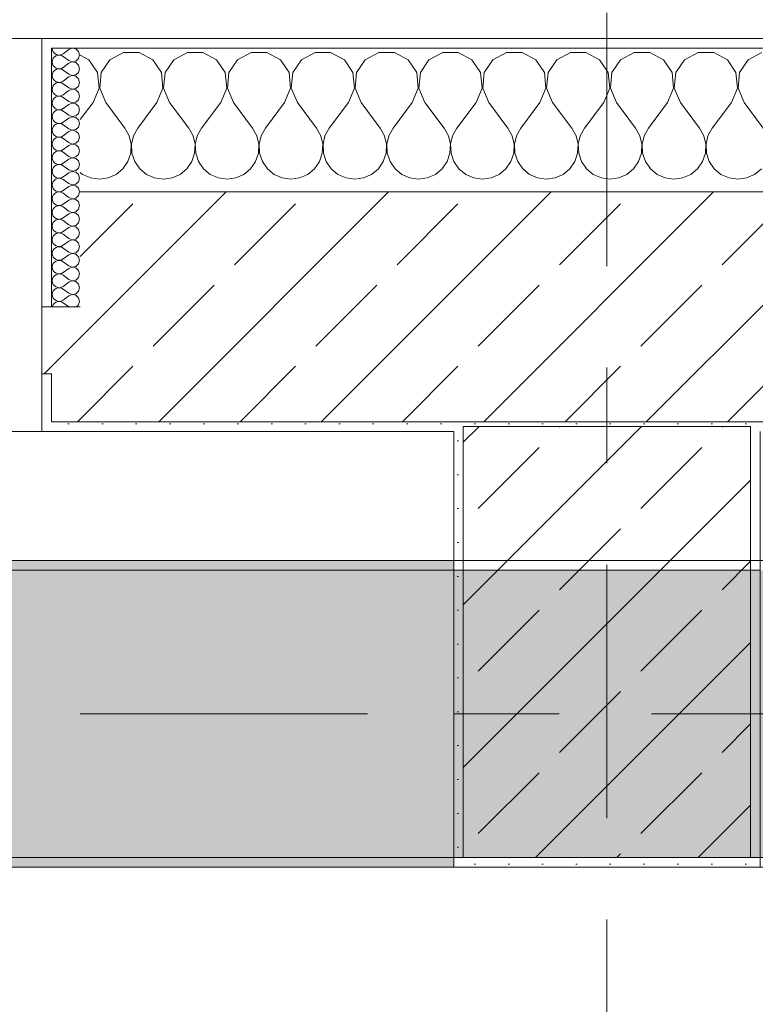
# Model space of a CAD drawing. Header units: metres. Extents: x -3.6 to 84.5, y -11 to 16.8.
# Tile 112 of 256: x 32.3 to 33.1, y 12.8 to 13.9. Entities that reach past the tile are written whole.
import ezdxf

# ---------------------------------------------------------------- set-up
doc = ezdxf.new("R2010")
doc.units = ezdxf.units.M
doc.header["$MEASUREMENT"] = 0
doc.linetypes.add('Achse', pattern=[0.2, 0.1, -0.05, 0, -0.05])
doc.linetypes.add('Strichlinie doppelt', pattern=[0.546806, 0.264583, -0.105833, 0.070556, -0.105833])
for name, color, linetype in [('451 - Universal.Achsen Raster', 7, 'Continuous'), ('604 - Struktur.Wand Aussen', 7, 'Continuous'), ('607 - Struktur.Stütze', 7, 'Continuous'), ('608 - Struktur.Träger', 7, 'Continuous')]:
    doc.layers.add(name, color=color, linetype=linetype)
pattern_1 = [(45, (0, 0), (-0.0848528, 0.0848528), []), (45, (-0.04243, 0.04243), (-0.0848528, 0.0848528), [0.09, -0.03])]
pattern_2 = [(45, (0, 0), (-0.01767767, 0.01767767), [0, -0.025])]
pattern_3 = [(0, (0, 0), (0, 0.08660254), [0, -0.05]), (0, (0.025, 0.0433), (0, 0.08660254), [0, -0.05])]

# ---------------------------------------------------------------- blocks, each defined once
blk = doc.blocks.new('*X35')
at = {"layer": '604 - Struktur.Wand Aussen', "color": 7, "linetype": 'Continuous', "lineweight": 5}
for p, q in [((32.3891, 13.833), (32.38, 13.8379)), ((32.4252, 13.8407), (32.4109, 13.833)), ((32.4415, 13.8407), (32.4252, 13.8407)), ((32.4558, 13.833), (32.4415, 13.8407)), ((32.4919, 13.8407), (32.4776, 13.833)), ((32.5081, 13.8407), (32.4919, 13.8407)), ((32.5224, 13.833), (32.5081, 13.8407)), ((32.5585, 13.8407), (32.5442, 13.833)), ((32.5748, 13.8407), (32.5585, 13.8407)), ((32.5891, 13.833), (32.5748, 13.8407)), ((32.6252, 13.8407), (32.6109, 13.833)), ((32.6415, 13.8407), (32.6252, 13.8407)), ((32.6558, 13.833), (32.6415, 13.8407)), ((32.6919, 13.8407), (32.6776, 13.833)), ((32.7081, 13.8407), (32.6919, 13.8407)), ((32.7224, 13.833), (32.7081, 13.8407)), ((32.7585, 13.8407), (32.7442, 13.833)), ((32.7748, 13.8407), (32.7585, 13.8407)), ((32.7891, 13.833), (32.7748, 13.8407)), ((32.8252, 13.8407), (32.8109, 13.833)), ((32.8415, 13.8407), (32.8252, 13.8407)), ((32.8558, 13.833), (32.8415, 13.8407)), ((32.8919, 13.8407), (32.8776, 13.833)), ((32.9081, 13.8407), (32.8919, 13.8407)), ((32.9224, 13.833), (32.9081, 13.8407)), ((32.9585, 13.8407), (32.9442, 13.833)), ((32.9748, 13.8407), (32.9585, 13.8407)), ((32.9891, 13.833), (32.9748, 13.8407)), ((33.0252, 13.8407), (33.0109, 13.833)), ((33.0415, 13.8407), (33.0252, 13.8407)), ((33.0558, 13.833), (33.0415, 13.8407)), ((33.0919, 13.8407), (33.0776, 13.833)), ((32.3981, 13.8195), (32.3891, 13.833)), ((32.4109, 13.833), (32.4019, 13.8195)), ((32.4648, 13.8195), (32.4558, 13.833)), ((32.4776, 13.833), (32.4686, 13.8195)), ((32.5314, 13.8195), (32.5224, 13.833)), ((32.5442, 13.833), (32.5352, 13.8195)), ((32.5981, 13.8195), (32.5891, 13.833)), ((32.6109, 13.833), (32.6019, 13.8195)), ((32.6648, 13.8195), (32.6558, 13.833)), ((32.6776, 13.833), (32.6686, 13.8195)), ((32.7314, 13.8195), (32.7224, 13.833)), ((32.7442, 13.833), (32.7352, 13.8195)), ((32.7981, 13.8195), (32.7891, 13.833)), ((32.8109, 13.833), (32.8019, 13.8195)), ((32.8648, 13.8195), (32.8558, 13.833)), ((32.8776, 13.833), (32.8686, 13.8195)), ((32.9314, 13.8195), (32.9224, 13.833)), ((32.9442, 13.833), (32.9352, 13.8195)), ((32.9981, 13.8195), (32.9891, 13.833)), ((33.0109, 13.833), (33.0019, 13.8195)), ((33.0648, 13.8195), (33.0558, 13.833)), ((33.0776, 13.833), (33.0686, 13.8195)), ((32.3996, 13.8033), (32.3981, 13.8195)), ((32.4019, 13.8195), (32.4004, 13.8033)), ((32.4663, 13.8033), (32.4648, 13.8195)), ((32.4686, 13.8195), (32.467, 13.8033)), ((32.533, 13.8033), (32.5314, 13.8195)), ((32.5352, 13.8195), (32.5337, 13.8033)), ((32.5996, 13.8033), (32.5981, 13.8195)), ((32.6019, 13.8195), (32.6004, 13.8033)), ((32.6663, 13.8033), (32.6648, 13.8195)), ((32.6686, 13.8195), (32.667, 13.8033)), ((32.733, 13.8033), (32.7314, 13.8195)), ((32.7352, 13.8195), (32.7337, 13.8033)), ((32.7996, 13.8033), (32.7981, 13.8195)), ((32.8019, 13.8195), (32.8004, 13.8033)), ((32.8663, 13.8033), (32.8648, 13.8195)), ((32.8686, 13.8195), (32.867, 13.8033)), ((32.933, 13.8033), (32.9314, 13.8195)), ((32.9352, 13.8195), (32.9337, 13.8033)), ((32.9996, 13.8033), (32.9981, 13.8195)), ((33.0019, 13.8195), (33.0004, 13.8033)), ((33.0663, 13.8033), (33.0648, 13.8195)), ((33.0686, 13.8195), (33.067, 13.8033)), ((32.3933, 13.7883), (32.3996, 13.8033)), ((32.4004, 13.8033), (32.4067, 13.7883)), ((32.46, 13.7883), (32.4663, 13.8033)), ((32.467, 13.8033), (32.4733, 13.7883)), ((32.5267, 13.7883), (32.533, 13.8033)), ((32.5337, 13.8033), (32.54, 13.7883)), ((32.5933, 13.7883), (32.5996, 13.8033)), ((32.6004, 13.8033), (32.6067, 13.7883)), ((32.66, 13.7883), (32.6663, 13.8033)), ((32.667, 13.8033), (32.6733, 13.7883)), ((32.7267, 13.7883), (32.733, 13.8033)), ((32.7337, 13.8033), (32.74, 13.7883)), ((32.7933, 13.7883), (32.7996, 13.8033)), ((32.8004, 13.8033), (32.8067, 13.7883)), ((32.86, 13.7883), (32.8663, 13.8033)), ((32.867, 13.8033), (32.8733, 13.7883)), ((32.9267, 13.7883), (32.933, 13.8033)), ((32.9337, 13.8033), (32.94, 13.7883)), ((32.9933, 13.7883), (32.9996, 13.8033)), ((33.0004, 13.8033), (33.0067, 13.7883)), ((33.06, 13.7883), (33.0663, 13.8033)), ((33.067, 13.8033), (33.0733, 13.7883)), ((32.3933, 13.7883), (32.38, 13.7706)), ((32.4067, 13.7883), (32.4267, 13.7617)), ((32.46, 13.7883), (32.44, 13.7617)), ((32.4733, 13.7883), (32.4933, 13.7617)), ((32.5267, 13.7883), (32.5067, 13.7617)), ((32.54, 13.7883), (32.56, 13.7617)), ((32.5933, 13.7883), (32.5733, 13.7617)), ((32.6067, 13.7883), (32.6267, 13.7617)), ((32.66, 13.7883), (32.64, 13.7617)), ((32.6733, 13.7883), (32.6933, 13.7617)), ((32.7267, 13.7883), (32.7067, 13.7617)), ((32.74, 13.7883), (32.76, 13.7617)), ((32.7933, 13.7883), (32.7733, 13.7617)), ((32.8067, 13.7883), (32.8267, 13.7617)), ((32.86, 13.7883), (32.84, 13.7617)), ((32.8733, 13.7883), (32.8933, 13.7617)), ((32.9267, 13.7883), (32.9067, 13.7617)), ((32.94, 13.7883), (32.96, 13.7617)), ((32.9933, 13.7883), (32.9733, 13.7617)), ((33.0067, 13.7883), (33.0267, 13.7617)), ((33.06, 13.7883), (33.04, 13.7617)), ((33.0733, 13.7883), (33.0933, 13.7617)), ((32.4311, 13.7536), (32.4267, 13.7617)), ((32.44, 13.7617), (32.4355, 13.7536)), ((32.4978, 13.7536), (32.4933, 13.7617)), ((32.5067, 13.7617), (32.5022, 13.7536)), ((32.5645, 13.7536), (32.56, 13.7617)), ((32.5733, 13.7617), (32.5689, 13.7536)), ((32.6311, 13.7536), (32.6267, 13.7617)), ((32.64, 13.7617), (32.6355, 13.7536)), ((32.6978, 13.7536), (32.6933, 13.7617)), ((32.7067, 13.7617), (32.7022, 13.7536)), ((32.7645, 13.7536), (32.76, 13.7617)), ((32.7733, 13.7617), (32.7689, 13.7536)), ((32.8311, 13.7536), (32.8267, 13.7617)), ((32.84, 13.7617), (32.8355, 13.7536)), ((32.8978, 13.7536), (32.8933, 13.7617)), ((32.9067, 13.7617), (32.9022, 13.7536)), ((32.9645, 13.7536), (32.96, 13.7617)), ((32.9733, 13.7617), (32.9689, 13.7536)), ((33.0311, 13.7536), (33.0267, 13.7617)), ((33.04, 13.7617), (33.0355, 13.7536)), ((32.4332, 13.7447), (32.4311, 13.7536)), ((32.4328, 13.7355), (32.4332, 13.7447)), ((32.4355, 13.7536), (32.4335, 13.7447)), ((32.4335, 13.7447), (32.4339, 13.7355)), ((32.4999, 13.7447), (32.4978, 13.7536)), ((32.4994, 13.7355), (32.4999, 13.7447)), ((32.5022, 13.7536), (32.5001, 13.7447)), ((32.5001, 13.7447), (32.5006, 13.7355)), ((32.5665, 13.7447), (32.5645, 13.7536)), ((32.5661, 13.7355), (32.5665, 13.7447)), ((32.5689, 13.7536), (32.5668, 13.7447)), ((32.5668, 13.7447), (32.5672, 13.7355)), ((32.6332, 13.7447), (32.6311, 13.7536)), ((32.6328, 13.7355), (32.6332, 13.7447)), ((32.6355, 13.7536), (32.6335, 13.7447)), ((32.6335, 13.7447), (32.6339, 13.7355)), ((32.6999, 13.7447), (32.6978, 13.7536)), ((32.6994, 13.7355), (32.6999, 13.7447)), ((32.7022, 13.7536), (32.7001, 13.7447)), ((32.7001, 13.7447), (32.7006, 13.7355)), ((32.7665, 13.7447), (32.7645, 13.7536)), ((32.7661, 13.7355), (32.7665, 13.7447)), ((32.7689, 13.7536), (32.7668, 13.7447)), ((32.7668, 13.7447), (32.7672, 13.7355)), ((32.8332, 13.7447), (32.8311, 13.7536)), ((32.8328, 13.7355), (32.8332, 13.7447)), ((32.8355, 13.7536), (32.8335, 13.7447)), ((32.8335, 13.7447), (32.8339, 13.7355)), ((32.8999, 13.7447), (32.8978, 13.7536)), ((32.8994, 13.7355), (32.8999, 13.7447)), ((32.9022, 13.7536), (32.9001, 13.7447)), ((32.9001, 13.7447), (32.9006, 13.7355)), ((32.9665, 13.7447), (32.9645, 13.7536)), ((32.9661, 13.7355), (32.9665, 13.7447)), ((32.9689, 13.7536), (32.9668, 13.7447)), ((32.9668, 13.7447), (32.9672, 13.7355)), ((33.0332, 13.7447), (33.0311, 13.7536)), ((33.0328, 13.7355), (33.0332, 13.7447)), ((33.0355, 13.7536), (33.0335, 13.7447)), ((33.0335, 13.7447), (33.0339, 13.7355)), ((32.4298, 13.7268), (32.4328, 13.7355)), ((32.4339, 13.7355), (32.4369, 13.7268)), ((32.4965, 13.7268), (32.4994, 13.7355)), ((32.5006, 13.7355), (32.5035, 13.7268)), ((32.5631, 13.7268), (32.5661, 13.7355)), ((32.5672, 13.7355), (32.5702, 13.7268)), ((32.6298, 13.7268), (32.6328, 13.7355)), ((32.6339, 13.7355), (32.6369, 13.7268)), ((32.6965, 13.7268), (32.6994, 13.7355)), ((32.7006, 13.7355), (32.7035, 13.7268)), ((32.7631, 13.7268), (32.7661, 13.7355)), ((32.7672, 13.7355), (32.7702, 13.7268)), ((32.8298, 13.7268), (32.8328, 13.7355)), ((32.8339, 13.7355), (32.8369, 13.7268)), ((32.8965, 13.7268), (32.8994, 13.7355)), ((32.9006, 13.7355), (32.9035, 13.7268)), ((32.9631, 13.7268), (32.9661, 13.7355)), ((32.9672, 13.7355), (32.9702, 13.7268)), ((33.0298, 13.7268), (33.0328, 13.7355)), ((33.0339, 13.7355), (33.0369, 13.7268)), ((32.4246, 13.7192), (32.4298, 13.7268)), ((32.4369, 13.7268), (32.4421, 13.7192)), ((32.4913, 13.7192), (32.4965, 13.7268)), ((32.5035, 13.7268), (32.5087, 13.7192)), ((32.5579, 13.7192), (32.5631, 13.7268)), ((32.5702, 13.7268), (32.5754, 13.7192)), ((32.6246, 13.7192), (32.6298, 13.7268)), ((32.6369, 13.7268), (32.6421, 13.7192)), ((32.6913, 13.7192), (32.6965, 13.7268)), ((32.7035, 13.7268), (32.7087, 13.7192)), ((32.7579, 13.7192), (32.7631, 13.7268)), ((32.7702, 13.7268), (32.7754, 13.7192)), ((32.8246, 13.7192), (32.8298, 13.7268)), ((32.8369, 13.7268), (32.8421, 13.7192)), ((32.8913, 13.7192), (32.8965, 13.7268)), ((32.9035, 13.7268), (32.9087, 13.7192)), ((32.9579, 13.7192), (32.9631, 13.7268)), ((32.9702, 13.7268), (32.9754, 13.7192)), ((33.0246, 13.7192), (33.0298, 13.7268)), ((33.0369, 13.7268), (33.0421, 13.7192)), ((32.38, 13.7154), (32.3825, 13.7133)), ((32.4175, 13.7133), (32.4246, 13.7192)), ((32.4421, 13.7192), (32.4491, 13.7133)), ((32.4842, 13.7133), (32.4913, 13.7192)), ((32.5087, 13.7192), (32.5158, 13.7133)), ((32.5509, 13.7133), (32.5579, 13.7192)), ((32.5754, 13.7192), (32.5825, 13.7133)), ((32.6175, 13.7133), (32.6246, 13.7192)), ((32.6421, 13.7192), (32.6491, 13.7133)), ((32.6842, 13.7133), (32.6913, 13.7192)), ((32.7087, 13.7192), (32.7158, 13.7133)), ((32.7509, 13.7133), (32.7579, 13.7192)), ((32.7754, 13.7192), (32.7825, 13.7133)), ((32.8175, 13.7133), (32.8246, 13.7192)), ((32.8421, 13.7192), (32.8491, 13.7133)), ((32.8842, 13.7133), (32.8913, 13.7192)), ((32.9087, 13.7192), (32.9158, 13.7133)), ((32.9509, 13.7133), (32.9579, 13.7192)), ((32.9754, 13.7192), (32.9825, 13.7133)), ((33.0175, 13.7133), (33.0246, 13.7192)), ((33.0421, 13.7192), (33.0491, 13.7133)), ((33.0842, 13.7133), (33.0913, 13.7192)), ((32.3825, 13.7133), (32.3909, 13.7096)), ((32.3909, 13.7096), (32.4, 13.7083)), ((32.4, 13.7083), (32.4091, 13.7096)), ((32.4091, 13.7096), (32.4175, 13.7133)), ((32.4491, 13.7133), (32.4576, 13.7096)), ((32.4576, 13.7096), (32.4667, 13.7083)), ((32.4667, 13.7083), (32.4758, 13.7096)), ((32.4758, 13.7096), (32.4842, 13.7133)), ((32.5158, 13.7133), (32.5242, 13.7096)), ((32.5242, 13.7096), (32.5333, 13.7083)), ((32.5333, 13.7083), (32.5424, 13.7096)), ((32.5424, 13.7096), (32.5509, 13.7133)), ((32.5825, 13.7133), (32.5909, 13.7096)), ((32.5909, 13.7096), (32.6, 13.7083)), ((32.6, 13.7083), (32.6091, 13.7096)), ((32.6091, 13.7096), (32.6175, 13.7133)), ((32.6491, 13.7133), (32.6576, 13.7096)), ((32.6576, 13.7096), (32.6667, 13.7083)), ((32.6667, 13.7083), (32.6758, 13.7096)), ((32.6758, 13.7096), (32.6842, 13.7133)), ((32.7158, 13.7133), (32.7242, 13.7096)), ((32.7242, 13.7096), (32.7333, 13.7083)), ((32.7333, 13.7083), (32.7424, 13.7096)), ((32.7424, 13.7096), (32.7509, 13.7133)), ((32.7825, 13.7133), (32.7909, 13.7096)), ((32.7909, 13.7096), (32.8, 13.7083)), ((32.8, 13.7083), (32.8091, 13.7096)), ((32.8091, 13.7096), (32.8175, 13.7133)), ((32.8491, 13.7133), (32.8576, 13.7096)), ((32.8576, 13.7096), (32.8667, 13.7083)), ((32.8667, 13.7083), (32.8758, 13.7096)), ((32.8758, 13.7096), (32.8842, 13.7133)), ((32.9158, 13.7133), (32.9242, 13.7096)), ((32.9242, 13.7096), (32.9333, 13.7083)), ((32.9333, 13.7083), (32.9424, 13.7096)), ((32.9424, 13.7096), (32.9509, 13.7133)), ((32.9825, 13.7133), (32.9909, 13.7096)), ((32.9909, 13.7096), (33, 13.7083)), ((33, 13.7083), (33.0091, 13.7096)), ((33.0091, 13.7096), (33.0175, 13.7133)), ((33.0491, 13.7133), (33.0576, 13.7096)), ((33.0576, 13.7096), (33.0667, 13.7083)), ((33.0667, 13.7083), (33.0758, 13.7096)), ((33.0758, 13.7096), (33.0842, 13.7133))]:
    blk.add_line(p, q, dxfattribs=at)
blk = doc.blocks.new('*X58')
at = {"layer": '604 - Struktur.Wand Aussen', "color": 7, "linetype": 'Continuous', "lineweight": 5}
for p, q in [((32.3507, 13.845), (32.351, 13.843)), ((32.351, 13.843), (32.3518, 13.8412)), ((32.3518, 13.8412), (32.353, 13.8397)), ((32.353, 13.8397), (32.3547, 13.8386)), ((32.3547, 13.8371), (32.353, 13.836)), ((32.3547, 13.8386), (32.3565, 13.838)), ((32.3565, 13.8377), (32.3547, 13.8371)), ((32.3565, 13.838), (32.3585, 13.8379)), ((32.3585, 13.8378), (32.3565, 13.8377)), ((32.3585, 13.8379), (32.3604, 13.8383)), ((32.3604, 13.8374), (32.3585, 13.8378)), ((32.3604, 13.8383), (32.3621, 13.8393)), ((32.3621, 13.8364), (32.3604, 13.8374)), ((32.3679, 13.8436), (32.3621, 13.8393)), ((32.3715, 13.845), (32.3679, 13.8436)), ((32.3753, 13.8442), (32.3715, 13.845)), ((32.3782, 13.8416), (32.3753, 13.8442)), ((32.3793, 13.8379), (32.3782, 13.8416)), ((32.3782, 13.8341), (32.3793, 13.8379)), ((32.351, 13.8327), (32.3507, 13.8307)), ((32.3507, 13.8307), (32.351, 13.8288)), ((32.3518, 13.8345), (32.351, 13.8327)), ((32.351, 13.8288), (32.3518, 13.827)), ((32.353, 13.836), (32.3518, 13.8345)), ((32.3518, 13.827), (32.353, 13.8254)), ((32.3679, 13.8321), (32.3621, 13.8364)), ((32.3679, 13.8293), (32.3621, 13.825)), ((32.3679, 13.8321), (32.3715, 13.8307)), ((32.3715, 13.8307), (32.3679, 13.8293)), ((32.3715, 13.8307), (32.3753, 13.8315)), ((32.3753, 13.83), (32.3715, 13.8307)), ((32.3753, 13.8315), (32.3782, 13.8341)), ((32.3782, 13.8273), (32.3753, 13.83)), ((32.3793, 13.8236), (32.3782, 13.8273)), ((32.351, 13.8184), (32.3507, 13.8164)), ((32.3507, 13.8164), (32.351, 13.8145)), ((32.3518, 13.8202), (32.351, 13.8184)), ((32.353, 13.8217), (32.3518, 13.8202)), ((32.353, 13.8254), (32.3547, 13.8243)), ((32.3547, 13.8228), (32.353, 13.8217)), ((32.3547, 13.8243), (32.3565, 13.8237)), ((32.3565, 13.8234), (32.3547, 13.8228)), ((32.3565, 13.8237), (32.3585, 13.8236)), ((32.3585, 13.8235), (32.3565, 13.8234)), ((32.3585, 13.8236), (32.3604, 13.824)), ((32.3604, 13.8231), (32.3585, 13.8235)), ((32.3604, 13.824), (32.3621, 13.825)), ((32.3621, 13.8221), (32.3604, 13.8231)), ((32.3679, 13.8179), (32.3621, 13.8221)), ((32.3679, 13.8179), (32.3715, 13.8165)), ((32.3715, 13.8164), (32.3679, 13.815)), ((32.3715, 13.8165), (32.3753, 13.8172)), ((32.3753, 13.8157), (32.3715, 13.8164)), ((32.3753, 13.8172), (32.3782, 13.8198)), ((32.3782, 13.8198), (32.3793, 13.8236)), ((32.351, 13.8145), (32.3518, 13.8127)), ((32.3518, 13.8127), (32.353, 13.8112)), ((32.353, 13.8074), (32.3518, 13.8059)), ((32.353, 13.8112), (32.3547, 13.81)), ((32.3547, 13.8085), (32.353, 13.8074)), ((32.3547, 13.81), (32.3565, 13.8094)), ((32.3565, 13.8092), (32.3547, 13.8085)), ((32.3565, 13.8094), (32.3585, 13.8093)), ((32.3585, 13.8093), (32.3565, 13.8092)), ((32.3585, 13.8093), (32.3604, 13.8098)), ((32.3604, 13.8088), (32.3585, 13.8093)), ((32.3604, 13.8098), (32.3621, 13.8107)), ((32.3621, 13.8079), (32.3604, 13.8088)), ((32.3679, 13.815), (32.3621, 13.8107)), ((32.3679, 13.8036), (32.3621, 13.8079)), ((32.3782, 13.813), (32.3753, 13.8157)), ((32.3793, 13.8093), (32.3782, 13.813)), ((32.3782, 13.8055), (32.3793, 13.8093)), ((32.351, 13.8041), (32.3507, 13.8021)), ((32.3507, 13.8021), (32.351, 13.8002)), ((32.3518, 13.8059), (32.351, 13.8041)), ((32.351, 13.8002), (32.3518, 13.7984)), ((32.3518, 13.7984), (32.353, 13.7969)), ((32.353, 13.7969), (32.3547, 13.7958)), ((32.3547, 13.7958), (32.3565, 13.7951)), ((32.3604, 13.7955), (32.3621, 13.7964)), ((32.3679, 13.8007), (32.3621, 13.7964)), ((32.3679, 13.8036), (32.3715, 13.8022)), ((32.3715, 13.8021), (32.3679, 13.8007)), ((32.3715, 13.8022), (32.3753, 13.8029)), ((32.3753, 13.8014), (32.3715, 13.8021)), ((32.3753, 13.8029), (32.3782, 13.8055)), ((32.3782, 13.7988), (32.3753, 13.8014)), ((32.3793, 13.795), (32.3782, 13.7988)), ((32.351, 13.7898), (32.3507, 13.7879)), ((32.3507, 13.7879), (32.351, 13.7859)), ((32.3518, 13.7916), (32.351, 13.7898)), ((32.351, 13.7859), (32.3518, 13.7841)), ((32.353, 13.7931), (32.3518, 13.7916)), ((32.3547, 13.7942), (32.353, 13.7931)), ((32.3565, 13.7949), (32.3547, 13.7942)), ((32.3565, 13.7951), (32.3585, 13.795)), ((32.3585, 13.795), (32.3565, 13.7949)), ((32.3585, 13.795), (32.3604, 13.7955)), ((32.3604, 13.7945), (32.3585, 13.795)), ((32.3621, 13.7936), (32.3604, 13.7945)), ((32.3679, 13.7893), (32.3621, 13.7936)), ((32.3679, 13.7864), (32.3621, 13.7821)), ((32.3679, 13.7893), (32.3715, 13.7879)), ((32.3715, 13.7878), (32.3679, 13.7864)), ((32.3715, 13.7879), (32.3753, 13.7886)), ((32.3753, 13.7871), (32.3715, 13.7878)), ((32.3753, 13.7886), (32.3782, 13.7912)), ((32.3782, 13.7845), (32.3753, 13.7871)), ((32.3782, 13.7912), (32.3793, 13.795)), ((32.351, 13.7755), (32.3507, 13.7736)), ((32.3518, 13.7773), (32.351, 13.7755)), ((32.3518, 13.7841), (32.353, 13.7826)), ((32.353, 13.7788), (32.3518, 13.7773)), ((32.353, 13.7826), (32.3547, 13.7815)), ((32.3547, 13.78), (32.353, 13.7788)), ((32.3547, 13.7815), (32.3565, 13.7808)), ((32.3565, 13.7806), (32.3547, 13.78)), ((32.3565, 13.7808), (32.3585, 13.7807)), ((32.3585, 13.7807), (32.3565, 13.7806)), ((32.3585, 13.7807), (32.3604, 13.7812)), ((32.3604, 13.7802), (32.3585, 13.7807)), ((32.3604, 13.7812), (32.3621, 13.7821)), ((32.3621, 13.7793), (32.3604, 13.7802)), ((32.3679, 13.775), (32.3621, 13.7793)), ((32.3753, 13.7743), (32.3782, 13.777)), ((32.3793, 13.7807), (32.3782, 13.7845)), ((32.3782, 13.777), (32.3793, 13.7807)), ((32.3507, 13.7736), (32.351, 13.7716)), ((32.351, 13.7716), (32.3518, 13.7698)), ((32.3518, 13.7698), (32.353, 13.7683)), ((32.353, 13.7683), (32.3547, 13.7672)), ((32.3547, 13.7657), (32.353, 13.7646)), ((32.3547, 13.7672), (32.3565, 13.7666)), ((32.3565, 13.7663), (32.3547, 13.7657)), ((32.3565, 13.7666), (32.3585, 13.7665)), ((32.3585, 13.7664), (32.3565, 13.7663)), ((32.3585, 13.7665), (32.3604, 13.7669)), ((32.3604, 13.766), (32.3585, 13.7664)), ((32.3604, 13.7669), (32.3621, 13.7679)), ((32.3621, 13.765), (32.3604, 13.766)), ((32.3679, 13.7721), (32.3621, 13.7679)), ((32.3679, 13.7607), (32.3621, 13.765)), ((32.3679, 13.775), (32.3715, 13.7736)), ((32.3715, 13.7735), (32.3679, 13.7721)), ((32.3715, 13.7736), (32.3753, 13.7743)), ((32.3753, 13.7728), (32.3715, 13.7735)), ((32.3782, 13.7702), (32.3753, 13.7728)), ((32.3793, 13.7664), (32.3782, 13.7702)), ((32.3782, 13.7627), (32.3793, 13.7664)), ((32.351, 13.7612), (32.3507, 13.7593)), ((32.3507, 13.7593), (32.351, 13.7573)), ((32.3518, 13.763), (32.351, 13.7612)), ((32.351, 13.7573), (32.3518, 13.7555)), ((32.353, 13.7646), (32.3518, 13.763)), ((32.3518, 13.7555), (32.353, 13.754)), ((32.3679, 13.7579), (32.3621, 13.7536)), ((32.3679, 13.7607), (32.3715, 13.7593)), ((32.3715, 13.7593), (32.3679, 13.7579)), ((32.3715, 13.7593), (32.3753, 13.76)), ((32.3753, 13.7585), (32.3715, 13.7593)), ((32.3753, 13.76), (32.3782, 13.7627)), ((32.3782, 13.7559), (32.3753, 13.7585)), ((32.3793, 13.7521), (32.3782, 13.7559)), ((32.351, 13.747), (32.3507, 13.745)), ((32.3507, 13.745), (32.351, 13.743)), ((32.3518, 13.7488), (32.351, 13.747)), ((32.353, 13.7503), (32.3518, 13.7488)), ((32.353, 13.754), (32.3547, 13.7529)), ((32.3547, 13.7514), (32.353, 13.7503)), ((32.3547, 13.7529), (32.3565, 13.7523)), ((32.3565, 13.752), (32.3547, 13.7514)), ((32.3565, 13.7523), (32.3585, 13.7522)), ((32.3585, 13.7521), (32.3565, 13.752)), ((32.3585, 13.7522), (32.3604, 13.7526)), ((32.3604, 13.7517), (32.3585, 13.7521)), ((32.3604, 13.7526), (32.3621, 13.7536)), ((32.3621, 13.7507), (32.3604, 13.7517)), ((32.3679, 13.7464), (32.3621, 13.7507)), ((32.3679, 13.7464), (32.3715, 13.745)), ((32.3715, 13.745), (32.3679, 13.7436)), ((32.3715, 13.745), (32.3753, 13.7458)), ((32.3753, 13.7442), (32.3715, 13.745)), ((32.3753, 13.7458), (32.3782, 13.7484)), ((32.3782, 13.7484), (32.3793, 13.7521)), ((32.351, 13.743), (32.3518, 13.7412)), ((32.3518, 13.7345), (32.351, 13.7327)), ((32.3518, 13.7412), (32.353, 13.7397)), ((32.353, 13.736), (32.3518, 13.7345)), ((32.353, 13.7397), (32.3547, 13.7386)), ((32.3547, 13.7371), (32.353, 13.736)), ((32.3547, 13.7386), (32.3565, 13.738)), ((32.3565, 13.7377), (32.3547, 13.7371)), ((32.3565, 13.738), (32.3585, 13.7379)), ((32.3585, 13.7378), (32.3565, 13.7377)), ((32.3585, 13.7379), (32.3604, 13.7383)), ((32.3604, 13.7374), (32.3585, 13.7378)), ((32.3604, 13.7383), (32.3621, 13.7393)), ((32.3621, 13.7364), (32.3604, 13.7374)), ((32.3679, 13.7436), (32.3621, 13.7393)), ((32.3679, 13.7321), (32.3621, 13.7364)), ((32.3782, 13.7416), (32.3753, 13.7442)), ((32.3753, 13.7315), (32.3782, 13.7341)), ((32.3793, 13.7379), (32.3782, 13.7416)), ((32.3782, 13.7341), (32.3793, 13.7379)), ((32.351, 13.7327), (32.3507, 13.7307)), ((32.3507, 13.7307), (32.351, 13.7288)), ((32.351, 13.7288), (32.3518, 13.727)), ((32.3518, 13.727), (32.353, 13.7254)), ((32.353, 13.7254), (32.3547, 13.7243)), ((32.3547, 13.7243), (32.3565, 13.7237)), ((32.3585, 13.7236), (32.3604, 13.724)), ((32.3604, 13.724), (32.3621, 13.725)), ((32.3679, 13.7293), (32.3621, 13.725)), ((32.3679, 13.7321), (32.3715, 13.7307)), ((32.3715, 13.7307), (32.3679, 13.7293)), ((32.3715, 13.7307), (32.3753, 13.7315)), ((32.3753, 13.73), (32.3715, 13.7307)), ((32.3782, 13.7273), (32.3753, 13.73)), ((32.3793, 13.7236), (32.3782, 13.7273)), ((32.351, 13.7184), (32.3507, 13.7164)), ((32.3507, 13.7164), (32.351, 13.7145)), ((32.3518, 13.7202), (32.351, 13.7184)), ((32.351, 13.7145), (32.3518, 13.7127)), ((32.353, 13.7217), (32.3518, 13.7202)), ((32.3547, 13.7228), (32.353, 13.7217)), ((32.3565, 13.7234), (32.3547, 13.7228)), ((32.3565, 13.7237), (32.3585, 13.7236)), ((32.3585, 13.7235), (32.3565, 13.7234)), ((32.3604, 13.7231), (32.3585, 13.7235)), ((32.3621, 13.7221), (32.3604, 13.7231)), ((32.3679, 13.7179), (32.3621, 13.7221)), ((32.3679, 13.715), (32.3621, 13.7107)), ((32.3679, 13.7179), (32.3715, 13.7165)), ((32.3715, 13.7164), (32.3679, 13.715)), ((32.3715, 13.7165), (32.3753, 13.7172)), ((32.3753, 13.7157), (32.3715, 13.7164)), ((32.3753, 13.7172), (32.3782, 13.7198)), ((32.3782, 13.713), (32.3753, 13.7157)), ((32.3782, 13.7198), (32.3793, 13.7236)), ((32.351, 13.7041), (32.3507, 13.7021)), ((32.3518, 13.7059), (32.351, 13.7041)), ((32.3518, 13.7127), (32.353, 13.7112)), ((32.353, 13.7074), (32.3518, 13.7059)), ((32.353, 13.7112), (32.3547, 13.71)), ((32.3547, 13.7085), (32.353, 13.7074)), ((32.3547, 13.71), (32.3565, 13.7094)), ((32.3565, 13.7092), (32.3547, 13.7085)), ((32.3565, 13.7094), (32.3585, 13.7093)), ((32.3585, 13.7093), (32.3565, 13.7092)), ((32.3585, 13.7093), (32.3604, 13.7098)), ((32.3604, 13.7088), (32.3585, 13.7093)), ((32.3604, 13.7098), (32.3621, 13.7107)), ((32.3621, 13.7079), (32.3604, 13.7088)), ((32.3679, 13.7036), (32.3621, 13.7079)), ((32.3679, 13.7036), (32.3715, 13.7022)), ((32.3753, 13.7029), (32.3782, 13.7055)), ((32.3793, 13.7093), (32.3782, 13.713)), ((32.3782, 13.7055), (32.3793, 13.7093)), ((32.3507, 13.7021), (32.351, 13.7002)), ((32.351, 13.7002), (32.3518, 13.6984)), ((32.3518, 13.6984), (32.353, 13.6969)), ((32.353, 13.6931), (32.3518, 13.6916)), ((32.353, 13.6969), (32.3547, 13.6958)), ((32.3547, 13.6942), (32.353, 13.6931)), ((32.3547, 13.6958), (32.3565, 13.6951)), ((32.3565, 13.6949), (32.3547, 13.6942)), ((32.3565, 13.6951), (32.3585, 13.695)), ((32.3585, 13.695), (32.3565, 13.6949)), ((32.3585, 13.695), (32.3604, 13.6955)), ((32.3604, 13.6945), (32.3585, 13.695)), ((32.3604, 13.6955), (32.3621, 13.6964)), ((32.3621, 13.6936), (32.3604, 13.6945)), ((32.3679, 13.7007), (32.3621, 13.6964)), ((32.3679, 13.6893), (32.3621, 13.6936)), ((32.3715, 13.7021), (32.3679, 13.7007)), ((32.3715, 13.7022), (32.3753, 13.7029)), ((32.3753, 13.7014), (32.3715, 13.7021)), ((32.3782, 13.6988), (32.3753, 13.7014)), ((32.3793, 13.695), (32.3782, 13.6988)), ((32.3782, 13.6912), (32.3793, 13.695)), ((32.351, 13.6898), (32.3507, 13.6879)), ((32.3507, 13.6879), (32.351, 13.6859)), ((32.3518, 13.6916), (32.351, 13.6898)), ((32.351, 13.6859), (32.3518, 13.6841)), ((32.3518, 13.6841), (32.353, 13.6826)), ((32.3679, 13.6864), (32.3621, 13.6821)), ((32.3679, 13.6893), (32.3715, 13.6879)), ((32.3715, 13.6878), (32.3679, 13.6864)), ((32.3715, 13.6879), (32.3753, 13.6886)), ((32.3753, 13.6871), (32.3715, 13.6878)), ((32.3753, 13.6886), (32.3782, 13.6912)), ((32.3782, 13.6845), (32.3753, 13.6871)), ((32.3793, 13.6807), (32.3782, 13.6845)), ((32.351, 13.6755), (32.3507, 13.6736)), ((32.3507, 13.6736), (32.351, 13.6716)), ((32.3518, 13.6773), (32.351, 13.6755)), ((32.353, 13.6788), (32.3518, 13.6773)), ((32.353, 13.6826), (32.3547, 13.6815)), ((32.3547, 13.68), (32.353, 13.6788)), ((32.3547, 13.6815), (32.3565, 13.6808)), ((32.3565, 13.6806), (32.3547, 13.68)), ((32.3565, 13.6808), (32.3585, 13.6807)), ((32.3585, 13.6807), (32.3565, 13.6806)), ((32.3585, 13.6807), (32.3604, 13.6812)), ((32.3604, 13.6802), (32.3585, 13.6807)), ((32.3604, 13.6812), (32.3621, 13.6821)), ((32.3621, 13.6793), (32.3604, 13.6802)), ((32.3679, 13.675), (32.3621, 13.6793)), ((32.3679, 13.675), (32.3715, 13.6736)), ((32.3715, 13.6735), (32.3679, 13.6721)), ((32.3715, 13.6736), (32.3753, 13.6743)), ((32.3753, 13.6728), (32.3715, 13.6735)), ((32.3753, 13.6743), (32.3782, 13.677)), ((32.3782, 13.6702), (32.3753, 13.6728)), ((32.3782, 13.677), (32.3793, 13.6807)), ((32.351, 13.6716), (32.3518, 13.6698)), ((32.3518, 13.663), (32.351, 13.6612)), ((32.3518, 13.6698), (32.353, 13.6683)), ((32.353, 13.6646), (32.3518, 13.663)), ((32.353, 13.6683), (32.3547, 13.6672)), ((32.3547, 13.6657), (32.353, 13.6646)), ((32.3547, 13.6672), (32.3565, 13.6666)), ((32.3565, 13.6663), (32.3547, 13.6657)), ((32.3565, 13.6666), (32.3585, 13.6665)), ((32.3585, 13.6664), (32.3565, 13.6663)), ((32.3585, 13.6665), (32.3604, 13.6669)), ((32.3604, 13.666), (32.3585, 13.6664)), ((32.3604, 13.6669), (32.3621, 13.6679)), ((32.3621, 13.665), (32.3604, 13.666)), ((32.3679, 13.6721), (32.3621, 13.6679)), ((32.3679, 13.6607), (32.3621, 13.665)), ((32.3753, 13.66), (32.3782, 13.6627)), ((32.3793, 13.6664), (32.3782, 13.6702)), ((32.3782, 13.6627), (32.3793, 13.6664)), ((32.351, 13.6612), (32.3507, 13.6593)), ((32.3507, 13.6593), (32.351, 13.6573)), ((32.351, 13.6573), (32.3518, 13.6555)), ((32.3518, 13.6555), (32.353, 13.654)), ((32.353, 13.654), (32.3547, 13.6529)), ((32.3547, 13.6529), (32.3565, 13.6523)), ((32.3565, 13.652), (32.3547, 13.6514)), ((32.3565, 13.6523), (32.3585, 13.6522)), ((32.3585, 13.6521), (32.3565, 13.652)), ((32.3585, 13.6522), (32.3604, 13.6526)), ((32.3604, 13.6517), (32.3585, 13.6521)), ((32.3604, 13.6526), (32.3621, 13.6536)), ((32.3679, 13.6579), (32.3621, 13.6536)), ((32.3679, 13.6607), (32.3715, 13.6593)), ((32.3715, 13.6593), (32.3679, 13.6579)), ((32.3715, 13.6593), (32.3753, 13.66)), ((32.3753, 13.6585), (32.3715, 13.6593)), ((32.3782, 13.6559), (32.3753, 13.6585)), ((32.3793, 13.6521), (32.3782, 13.6559)), ((32.3782, 13.6484), (32.3793, 13.6521)), ((32.351, 13.647), (32.3507, 13.645)), ((32.3507, 13.645), (32.351, 13.643)), ((32.3518, 13.6488), (32.351, 13.647)), ((32.351, 13.643), (32.3518, 13.6412)), ((32.353, 13.6503), (32.3518, 13.6488)), ((32.3547, 13.6514), (32.353, 13.6503)), ((32.3621, 13.6507), (32.3604, 13.6517)), ((32.3679, 13.6464), (32.3621, 13.6507)), ((32.3679, 13.6436), (32.3621, 13.6393)), ((32.3679, 13.6464), (32.3715, 13.645)), ((32.3715, 13.645), (32.3679, 13.6436)), ((32.3715, 13.645), (32.3753, 13.6458)), ((32.3753, 13.6442), (32.3715, 13.645)), ((32.3753, 13.6458), (32.3782, 13.6484)), ((32.3782, 13.6416), (32.3753, 13.6442)), ((32.3793, 13.6379), (32.3782, 13.6416)), ((32.351, 13.6327), (32.3507, 13.6307)), ((32.3518, 13.6345), (32.351, 13.6327)), ((32.3518, 13.6412), (32.353, 13.6397)), ((32.353, 13.636), (32.3518, 13.6345)), ((32.353, 13.6397), (32.3547, 13.6386)), ((32.3547, 13.6371), (32.353, 13.636)), ((32.3547, 13.6386), (32.3565, 13.638)), ((32.3565, 13.6377), (32.3547, 13.6371)), ((32.3565, 13.638), (32.3585, 13.6379)), ((32.3585, 13.6378), (32.3565, 13.6377)), ((32.3585, 13.6379), (32.3604, 13.6383)), ((32.3604, 13.6374), (32.3585, 13.6378)), ((32.3604, 13.6383), (32.3621, 13.6393)), ((32.3621, 13.6364), (32.3604, 13.6374)), ((32.3679, 13.6321), (32.3621, 13.6364)), ((32.3679, 13.6321), (32.3715, 13.6307)), ((32.3715, 13.6307), (32.3753, 13.6315)), ((32.3753, 13.6315), (32.3782, 13.6341)), ((32.3782, 13.6341), (32.3793, 13.6379)), ((32.3507, 13.6307), (32.351, 13.6288)), ((32.351, 13.6288), (32.3518, 13.627)), ((32.3518, 13.627), (32.353, 13.6254)), ((32.353, 13.6217), (32.3518, 13.6202)), ((32.353, 13.6254), (32.3547, 13.6243)), ((32.3547, 13.6228), (32.353, 13.6217)), ((32.3547, 13.6243), (32.3565, 13.6237)), ((32.3565, 13.6234), (32.3547, 13.6228)), ((32.3565, 13.6237), (32.3585, 13.6236)), ((32.3585, 13.6235), (32.3565, 13.6234)), ((32.3585, 13.6236), (32.3604, 13.624)), ((32.3604, 13.6231), (32.3585, 13.6235)), ((32.3604, 13.624), (32.3621, 13.625)), ((32.3621, 13.6221), (32.3604, 13.6231)), ((32.3679, 13.6293), (32.3621, 13.625)), ((32.3679, 13.6179), (32.3621, 13.6221)), ((32.3715, 13.6307), (32.3679, 13.6293)), ((32.3753, 13.63), (32.3715, 13.6307)), ((32.3782, 13.6273), (32.3753, 13.63)), ((32.3793, 13.6236), (32.3782, 13.6273)), ((32.3782, 13.6198), (32.3793, 13.6236)), ((32.351, 13.6184), (32.3507, 13.6164)), ((32.3507, 13.6164), (32.351, 13.6145)), ((32.3518, 13.6202), (32.351, 13.6184)), ((32.351, 13.6145), (32.3518, 13.6127)), ((32.3518, 13.6127), (32.353, 13.6112)), ((32.353, 13.6112), (32.3547, 13.61)), ((32.3604, 13.6098), (32.3621, 13.6107)), ((32.3679, 13.615), (32.3621, 13.6107)), ((32.3679, 13.6179), (32.3715, 13.6165)), ((32.3715, 13.6164), (32.3679, 13.615)), ((32.3715, 13.6165), (32.3753, 13.6172)), ((32.3753, 13.6157), (32.3715, 13.6164)), ((32.3753, 13.6172), (32.3782, 13.6198)), ((32.3782, 13.613), (32.3753, 13.6157)), ((32.3793, 13.6093), (32.3782, 13.613)), ((32.351, 13.6041), (32.3507, 13.6021)), ((32.3507, 13.6021), (32.351, 13.6002)), ((32.3518, 13.6059), (32.351, 13.6041)), ((32.353, 13.6074), (32.3518, 13.6059)), ((32.3547, 13.6085), (32.353, 13.6074)), ((32.3547, 13.61), (32.3565, 13.6094)), ((32.3565, 13.6092), (32.3547, 13.6085)), ((32.3565, 13.6094), (32.3585, 13.6093)), ((32.3585, 13.6093), (32.3565, 13.6092)), ((32.3585, 13.6093), (32.3604, 13.6098)), ((32.3604, 13.6088), (32.3585, 13.6093)), ((32.3621, 13.6079), (32.3604, 13.6088)), ((32.3679, 13.6036), (32.3621, 13.6079)), ((32.3679, 13.6007), (32.3621, 13.5964)), ((32.3679, 13.6036), (32.3715, 13.6022)), ((32.3715, 13.6021), (32.3679, 13.6007)), ((32.3715, 13.6022), (32.3753, 13.6029)), ((32.3753, 13.6014), (32.3715, 13.6021)), ((32.3753, 13.6029), (32.3782, 13.6055)), ((32.3782, 13.5988), (32.3753, 13.6014)), ((32.3782, 13.6055), (32.3793, 13.6093)), ((32.351, 13.6002), (32.3518, 13.5984)), ((32.3518, 13.5916), (32.351, 13.5898)), ((32.3518, 13.5984), (32.353, 13.5969)), ((32.353, 13.5931), (32.3518, 13.5916)), ((32.353, 13.5969), (32.3547, 13.5958)), ((32.3547, 13.5942), (32.353, 13.5931)), ((32.3547, 13.5958), (32.3565, 13.5951)), ((32.3565, 13.5949), (32.3547, 13.5942)), ((32.3565, 13.5951), (32.3585, 13.595)), ((32.3585, 13.595), (32.3565, 13.5949)), ((32.3585, 13.595), (32.3604, 13.5955)), ((32.3604, 13.5945), (32.3585, 13.595)), ((32.3604, 13.5955), (32.3621, 13.5964)), ((32.3621, 13.5936), (32.3604, 13.5945)), ((32.3679, 13.5893), (32.3621, 13.5936)), ((32.3753, 13.5886), (32.3782, 13.5912)), ((32.3793, 13.595), (32.3782, 13.5988)), ((32.3782, 13.5912), (32.3793, 13.595)), ((32.351, 13.5898), (32.3507, 13.5879)), ((32.3507, 13.5879), (32.351, 13.5859)), ((32.351, 13.5859), (32.3518, 13.5841)), ((32.3518, 13.5841), (32.353, 13.5826)), ((32.353, 13.5826), (32.3547, 13.5815)), ((32.3547, 13.58), (32.353, 13.5788)), ((32.3547, 13.5815), (32.3565, 13.5808)), ((32.3565, 13.5806), (32.3547, 13.58)), ((32.3565, 13.5808), (32.3585, 13.5807)), ((32.3585, 13.5807), (32.3565, 13.5806)), ((32.3585, 13.5807), (32.3604, 13.5812)), ((32.3604, 13.5802), (32.3585, 13.5807)), ((32.3604, 13.5812), (32.3621, 13.5821)), ((32.3621, 13.5793), (32.3604, 13.5802)), ((32.3679, 13.5864), (32.3621, 13.5821)), ((32.3679, 13.5893), (32.3715, 13.5879)), ((32.3715, 13.5878), (32.3679, 13.5864)), ((32.3715, 13.5879), (32.3753, 13.5886)), ((32.3753, 13.5871), (32.3715, 13.5878)), ((32.3782, 13.5845), (32.3753, 13.5871)), ((32.3793, 13.5807), (32.3782, 13.5845)), ((32.3782, 13.577), (32.3793, 13.5807)), ((32.351, 13.5755), (32.3509, 13.575)), ((32.3518, 13.5773), (32.351, 13.5755)), ((32.353, 13.5788), (32.3518, 13.5773)), ((32.3679, 13.575), (32.3621, 13.5793)), ((32.3761, 13.575), (32.3782, 13.577))]:
    blk.add_line(p, q, dxfattribs=at)

msp = doc.modelspace()

# ---------------------------------------------------------------- hatches: boundary and pattern name
at = {"layer": '604 - Struktur.Wand Aussen', "linetype": 'Continuous', "lineweight": 0, "true_color": 0x000000}
h = msp.add_hatch(dxfattribs=at)
h.set_pattern_fill('Verputz_0001', color=18, style=0, pattern_type=2)
h.set_pattern_definition(pattern_3)
h.paths.add_polyline_path([(32.35, 13.855), (32.34, 13.855), (32.34, 13.575), (32.35, 13.575)])
h = msp.add_hatch(dxfattribs=at)
h.set_pattern_fill('Verputz_0001', color=18, style=0, pattern_type=2)
h.set_pattern_definition(pattern_3)
h.paths.add_polyline_path([(32.35, 13.855), (32.35, 13.845), (33.53, 13.845), (33.53, 13.855)])
h = msp.add_hatch(dxfattribs=at)
h.set_pattern_fill('Beton__Stahlbeton_0001', color=18, style=0, pattern_type=2)
h.set_pattern_definition(pattern_1)
h.paths.add_polyline_path([(32.34, 13.505), (32.35, 13.505), (32.35, 13.455), (33.53, 13.455), (33.53, 13.505), (33.54, 13.505), (33.54, 13.575), (33.53, 13.575), (33.5, 13.575), (33.5, 13.695), (32.38, 13.695), (32.38, 13.575), (32.35, 13.575), (32.34, 13.575)])
h = msp.add_hatch(dxfattribs=at)
h.set_pattern_fill('Gips_0001', color=18, style=0, pattern_type=2)
h.set_pattern_definition(pattern_2)
h.paths.add_polyline_path([(32.35, 13.445), (32.35, 13.505), (32.34, 13.505), (32.34, 13.445)])
h = msp.add_hatch(dxfattribs=at)
h.set_pattern_fill('Gips_0001', color=18, style=0, pattern_type=2)
h.set_pattern_definition(pattern_2)
h.paths.add_polyline_path([(32.35, 13.445), (32.77, 13.445), (32.77, 13.455), (32.35, 13.455)])
at = {"layer": '607 - Struktur.Stütze', "linetype": 'Continuous', "lineweight": 0, "true_color": 0x000000}
h = msp.add_hatch(dxfattribs=at)
h.set_pattern_fill('Gips_0001', color=18, style=0, pattern_type=2)
h.set_pattern_definition(pattern_2)
h.paths.add_polyline_path([(32.77, 13.455), (32.77, 13.445), (32.78, 13.445), (32.78, 13.45), (33.08, 13.45), (33.08, 13.445), (33.09, 13.445), (33.09, 13.455)])
h = msp.add_hatch(dxfattribs=at)
h.set_pattern_fill('Beton__Stahlbeton_0001', color=18, style=0, pattern_type=2)
h.set_pattern_definition(pattern_1)
h.paths.add_polyline_path([(32.78, 13), (33.08, 13), (33.08, 13.45), (32.78, 13.45)])
h = msp.add_hatch(dxfattribs=at)
h.set_pattern_fill('Gips_0001', color=18, style=0, pattern_type=2)
h.set_pattern_definition(pattern_2)
h.paths.add_polyline_path([(32.77, 12.99), (33.09, 12.99), (33.09, 13.445), (33.08, 13.445), (33.08, 13), (32.78, 13), (32.78, 13.445), (32.77, 13.445)])
at = {"layer": '608 - Struktur.Träger', "linetype": 'Continuous', "lineweight": 0, "true_color": 0x000000}
h = msp.add_hatch(dxfattribs=at)
h.set_pattern_fill('Gips_0001', color=18, style=0, pattern_type=2)
h.set_pattern_definition(pattern_2)
h.paths.add_polyline_path([(32.77, 13.31), (29.49, 13.31), (29.49, 13.3), (32.77, 13.3)])
h = msp.add_hatch(dxfattribs=at)
h.set_pattern_fill('Beton__Stahlbeton_0001', color=18, style=0, pattern_type=2)
h.set_pattern_definition(pattern_1)
h.paths.add_polyline_path([(15.09, 13.3), (14.78, 13.3), (14.78, 13), (15.09, 13), (18.37, 13), (18.69, 13), (21.97, 13), (22.29, 13), (25.57, 13), (25.89, 13), (29.17, 13), (29.49, 13), (32.77, 13), (33.09, 13), (36.37, 13), (36.69, 13), (39.97, 13), (40.29, 13), (43.57, 13), (43.89, 13), (47.17, 13), (47.48, 13), (47.48, 13.3), (47.17, 13.3), (43.89, 13.3), (43.57, 13.3), (40.29, 13.3), (39.97, 13.3), (36.69, 13.3), (36.37, 13.3), (33.09, 13.3), (32.77, 13.3), (29.49, 13.3), (29.17, 13.3), (25.89, 13.3), (25.57, 13.3), (22.29, 13.3), (21.97, 13.3), (18.69, 13.3), (18.37, 13.3)])
h = msp.add_hatch(dxfattribs=at)
h.set_pattern_fill('Gips_0001', color=18, style=0, pattern_type=2)
h.set_pattern_definition(pattern_2)
h.paths.add_polyline_path([(32.77, 13), (29.49, 13), (29.49, 12.99), (32.77, 12.99)])

# ---------------------------------------------------------------- linework, layer by layer
at = {"layer": '451 - Universal.Achsen Raster', "color": 160, "linetype": 'Strichlinie doppelt', "lineweight": 9, "true_color": 0x3232ff}
for p, q in [((32.93, -10.585), (32.93, 16.355)), ((64.935, 13.15), (-3.175, 13.15))]:
    msp.add_line(p, q, dxfattribs=at)
at = {"layer": '604 - Struktur.Wand Aussen', "color": 7, "linetype": 'Continuous', "lineweight": 13}
for p, q in [((32.34, 13.855), (29.94, 13.855)), ((33.5, 13.695), (32.38, 13.695)), ((32.34, 13.575), (32.34, 13.505)), ((32.35, 13.455), (32.35, 13.505)), ((32.35, 13.455), (33.53, 13.455)), ((29.94, 13.445), (32.34, 13.445))]:
    msp.add_line(p, q, dxfattribs=at)
at = {"layer": '604 - Struktur.Wand Aussen', "color": 7, "linetype": 'Continuous', "lineweight": 5}
for p, q in [((32.34, 13.855), (32.34, 13.845)), ((32.35, 13.855), (32.34, 13.855)), ((32.34, 13.845), (32.34, 13.705)), ((32.38, 13.845), (32.35, 13.845)), ((32.35, 13.575), (32.35, 13.845)), ((32.35, 13.845), (32.35, 13.575)), ((33.5, 13.845), (32.38, 13.845)), ((32.34, 13.705), (32.34, 13.695)), ((32.34, 13.695), (32.34, 13.575)), ((32.35, 13.575), (32.34, 13.575)), ((32.38, 13.575), (32.35, 13.575)), ((32.34, 13.505), (32.34, 13.455)), ((32.35, 13.505), (32.34, 13.505)), ((32.34, 13.455), (32.34, 13.445)), ((32.35, 13.445), (32.34, 13.445))]:
    msp.add_line(p, q, dxfattribs=at)
at = {"layer": '604 - Struktur.Wand Aussen', "color": 7, "linetype": 'Continuous', "lineweight": 5, "flags": 128}
for points in [[(33.53, 13.855), (32.35, 13.855)], [(32.35, 13.445), (32.77, 13.445)]]:
    msp.add_lwpolyline(points, dxfattribs=at)
at = {"layer": '607 - Struktur.Stütze', "color": 7, "linetype": 'Continuous', "lineweight": 13, "flags": 128}
msp.add_lwpolyline([(32.78, 13), (33.08, 13), (33.08, 13.45), (32.78, 13.45)], close=True, dxfattribs=at)
at = {"layer": '607 - Struktur.Stütze', "color": 7, "linetype": 'Continuous', "lineweight": 5, "flags": 128}
msp.add_lwpolyline([(32.77, 13.445), (32.77, 12.99), (33.09, 12.99), (33.09, 13.445)], dxfattribs=at)
at = {"layer": '608 - Struktur.Träger', "color": 7, "linetype": 'Continuous', "lineweight": 13}
for p, q in [((14.78, 13.31), (47.48, 13.31)), ((32.77, 13.3), (29.49, 13.3)), ((33.09, 13.3), (32.77, 13.3)), ((14.78, 12.99), (47.48, 12.99))]:
    msp.add_line(p, q, dxfattribs=at)
at = {"layer": '608 - Struktur.Träger', "color": 7, "linetype": 'Continuous', "lineweight": 5}
for p, q in [((32.77, 13.31), (29.49, 13.31)), ((32.77, 13.31), (32.77, 13.3)), ((32.77, 13), (32.77, 12.99)), ((32.77, 12.99), (29.49, 12.99))]:
    msp.add_line(p, q, dxfattribs=at)
at = {"layer": '608 - Struktur.Träger', "color": 7, "linetype": 'Achse', "lineweight": 9}
msp.add_line((14.78, 13.15), (47.48, 13.15), dxfattribs=at)
at = {"layer": '608 - Struktur.Träger', "color": 7, "linetype": 'Continuous', "lineweight": 13, "flags": 128}
msp.add_lwpolyline([(47.48, 13), (47.17, 13), (43.89, 13), (43.57, 13), (40.29, 13), (39.97, 13), (36.69, 13), (36.37, 13), (33.09, 13), (32.77, 13), (29.49, 13), (29.17, 13), (25.89, 13), (25.57, 13), (22.29, 13), (21.97, 13), (18.69, 13), (18.37, 13), (15.09, 13), (14.78, 13)], dxfattribs=at)

# ---------------------------------------------------------------- block references
at = {"layer": '604 - Struktur.Wand Aussen', "color": 7, "lineweight": 18}
for name in ['*X58', '*X35']:
    msp.add_blockref(name, (0, 0), dxfattribs=at)

doc.saveas('drawing.dxf')
